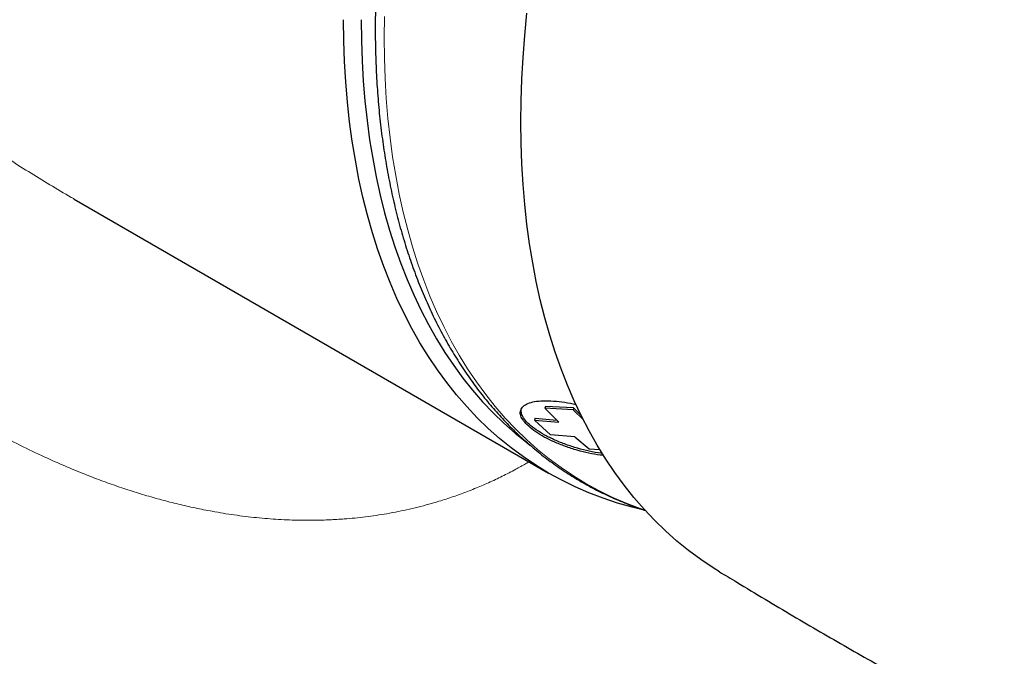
# Model space of a CAD drawing. Header units: millimetres. Extents: x 8 to 802, y 12 to 847.
# Tile 6 of 27: x 726 to 750, y 159 to 174. Entities that reach past the tile are written whole.
import ezdxf

# ---------------------------------------------------------------- set-up
doc = ezdxf.new("R2010")
doc.units = ezdxf.units.MM

msp = doc.modelspace()

# ---------------------------------------------------------------- linework, layer by layer
at = {"color": 7, "linetype": 'Continuous', "lineweight": 30}
for p, q in [((727.182, 169.639), (738.687, 162.997)), ((738.612, 164.611), (738.597, 164.568)), ((738.597, 164.568), (738.936, 164.234)), ((739.279, 164.534), (738.597, 164.568)), ((739.293, 164.578), (738.612, 164.611)), ((739.293, 164.578), (739.279, 164.534)), ((739.53, 164.287), (739.279, 164.534)), ((739.471, 164.402), (739.293, 164.578)), ((738.357, 164.328), (738.341, 164.284)), ((738.731, 163.926), (738.341, 164.284)), ((738.341, 164.284), (738.936, 164.234)), ((738.357, 164.328), (738.885, 164.284)), ((739.326, 163.877), (738.731, 163.926)), ((739.326, 163.877), (739.668, 163.586)), ((739.668, 163.586), (739.926, 163.573))]:
    msp.add_line(p, q, dxfattribs=at)
at = {"color": 252, "linetype": 'Continuous', "lineweight": 0, "flags": 128}
msp.add_lwpolyline([(734.706, 174.066), (734.7, 173.558), (734.706, 173.057), (734.723, 172.562), (734.751, 172.075), (734.791, 171.595), (734.843, 171.124), (734.905, 170.66), (734.979, 170.206), (735.065, 169.76), (735.161, 169.323), (735.269, 168.896), (735.388, 168.479), (735.517, 168.071), (735.658, 167.674), (735.809, 167.288), (735.971, 166.913), (736.144, 166.549), (736.327, 166.196), (736.52, 165.855), (736.723, 165.525), (736.937, 165.208), (737.161, 164.903), (737.394, 164.611), (737.637, 164.332), (737.889, 164.065), (738.151, 163.812), (738.421, 163.571), (738.701, 163.345), (738.989, 163.131), (739.286, 162.932), (739.591, 162.747), (739.904, 162.575), (740.225, 162.418), (740.554, 162.275), (740.89, 162.146), (741.024, 162.099)], dxfattribs=at)
at = {"color": 7, "linetype": 'Continuous', "lineweight": 30, "flags": 128}
for points in [[(742.828, 160.608), (742.676, 160.703), (742.374, 160.905), (742.081, 161.122), (741.797, 161.352), (741.522, 161.597), (741.256, 161.854), (741, 162.125), (740.753, 162.409), (740.516, 162.706), (740.289, 163.016), (740.072, 163.338), (739.865, 163.673), (739.669, 164.02), (739.483, 164.378), (739.307, 164.748), (739.143, 165.13), (738.989, 165.522), (738.846, 165.926), (738.714, 166.34), (738.594, 166.764), (738.484, 167.198), (738.386, 167.642), (738.3, 168.095), (738.224, 168.557), (738.161, 169.028), (738.108, 169.507), (738.068, 169.995), (738.039, 170.49), (738.021, 170.992), (738.015, 171.502), (738.021, 172.018), (738.039, 172.541), (738.068, 173.07), (738.108, 173.604), (738.161, 174.144)], [(741.029, 162.093), (740.711, 162.17), (740.355, 162.271), (740.006, 162.388), (739.665, 162.518), (739.331, 162.664), (739.004, 162.824), (738.686, 162.998), (738.376, 163.187), (738.075, 163.389), (737.782, 163.606), (737.498, 163.836), (737.223, 164.08), (736.957, 164.338), (736.7, 164.609), (736.454, 164.893), (736.216, 165.19), (735.989, 165.5), (735.772, 165.822), (735.565, 166.157), (735.369, 166.503), (735.183, 166.862), (735.007, 167.232), (734.843, 167.613), (734.689, 168.006), (734.546, 168.409), (734.415, 168.823), (734.294, 169.247), (734.185, 169.682), (734.087, 170.125), (734, 170.578), (733.925, 171.041), (733.861, 171.512), (733.809, 171.991), (733.768, 172.478), (733.739, 172.974), (733.721, 173.476), (733.716, 173.986)], [(734.14, 173.986), (734.146, 173.482), (734.163, 172.986), (734.192, 172.497), (734.232, 172.016), (734.283, 171.543), (734.346, 171.077), (734.421, 170.621), (734.506, 170.174), (734.603, 169.735), (734.711, 169.307), (734.83, 168.888), (734.96, 168.479), (735.101, 168.081), (735.253, 167.693), (735.416, 167.316), (735.589, 166.951), (735.772, 166.597), (735.966, 166.255), (736.171, 165.924), (736.385, 165.606), (736.609, 165.3), (736.844, 165.007), (737.087, 164.726), (737.341, 164.459), (737.603, 164.204), (737.875, 163.963), (738.155, 163.736), (738.221, 163.685)]]:
    msp.add_lwpolyline(points, dxfattribs=at)
at = {"color": 252, "linetype": 'Continuous', "lineweight": 0}
for points, knots in [([(738.213, 163.271), (738.185, 163.255), (738.079, 163.192), (737.862, 163.073), (737.563, 162.918), (737.23, 162.762), (736.892, 162.618), (736.549, 162.486), (736.202, 162.367), (735.879, 162.268), (735.582, 162.188), (735.312, 162.123), (735.04, 162.064), (734.772, 162.014), (734.508, 161.972), (734.25, 161.937), (733.99, 161.908), (733.699, 161.883), (733.378, 161.863), (733.025, 161.853), (732.612, 161.854), (732.138, 161.871), (731.602, 161.914), (731.065, 161.98), (730.57, 162.061), (730.117, 162.15), (729.709, 162.243), (729.301, 162.348), (728.893, 162.463), (728.487, 162.59), (728.081, 162.728), (727.676, 162.877), (727.271, 163.037), (726.869, 163.206), (726.399, 163.416), (725.866, 163.672), (725.269, 163.981), (724.679, 164.31), (724.096, 164.656), (723.522, 165.018), (722.956, 165.396), (722.398, 165.789), (721.845, 166.199), (721.3, 166.623), (720.761, 167.062), (720.231, 167.514), (719.705, 167.981), (719.185, 168.463), (718.671, 168.961), (718.165, 169.469), (717.665, 169.993), (717.172, 170.532), (716.685, 171.085), (716.208, 171.649), (715.74, 172.224), (715.282, 172.811), (714.835, 173.409), (714.399, 174.016), (713.976, 174.633), (713.565, 175.259), (713.167, 175.895), (712.783, 176.539), (712.413, 177.194), (712.057, 177.86), (711.717, 178.537), (711.395, 179.221), (711.126, 179.838), (710.902, 180.385), (710.72, 180.861), (710.547, 181.339), (710.386, 181.82), (710.237, 182.302), (710.09, 182.82), (709.951, 183.372), (709.822, 183.96), (709.713, 184.547), (709.633, 185.083), (709.577, 185.564), (709.539, 185.993), (709.513, 186.421), (709.499, 186.847), (709.498, 187.272), (709.508, 187.669), (709.528, 188.038), (709.554, 188.38), (709.589, 188.719), (709.641, 189.13), (709.717, 189.609), (709.827, 190.155), (709.957, 190.695), (710.111, 191.246), (710.292, 191.807), (710.5, 192.378), (710.729, 192.942), (710.984, 193.515), (711.267, 194.097), (711.553, 194.637), (711.826, 195.123), (712.082, 195.557), (712.348, 195.989), (712.533, 196.273), (712.626, 196.416)], [0, 0, 0, 0, 0.001901, 0.007308, 0.014607, 0.021906, 0.029205, 0.036559, 0.043915, 0.05127, 0.056854, 0.062438, 0.068032, 0.073626, 0.078871, 0.084117, 0.089371, 0.094624, 0.101691, 0.108758, 0.115825, 0.12648, 0.137136, 0.147877, 0.158631, 0.166841, 0.175052, 0.183262, 0.19151, 0.199759, 0.208008, 0.216348, 0.224688, 0.233042, 0.241396, 0.254053, 0.266709, 0.279403, 0.292096, 0.304683, 0.317271, 0.329885, 0.342499, 0.355164, 0.367828, 0.380514, 0.3932, 0.40609, 0.418981, 0.431889, 0.444798, 0.457978, 0.471159, 0.484357, 0.497554, 0.510853, 0.524151, 0.537467, 0.550784, 0.564151, 0.577519, 0.590907, 0.604296, 0.617904, 0.631511, 0.64515, 0.658789, 0.668085, 0.677381, 0.686676, 0.696006, 0.705338, 0.714669, 0.72596, 0.737252, 0.748585, 0.759919, 0.768234, 0.77655, 0.784864, 0.793226, 0.801588, 0.809949, 0.816782, 0.823615, 0.830459, 0.837303, 0.848587, 0.859871, 0.871198, 0.882525, 0.894949, 0.907373, 0.919838, 0.932304, 0.945828, 0.959361, 0.969515, 0.979668, 0.989834, 1, 1, 1, 1]), ([(717.216, 191.723), (717.106, 191.639), (716.886, 191.472), (716.566, 191.215), (716.254, 190.952), (715.95, 190.683), (715.657, 190.406), (715.374, 190.12), (715.102, 189.826), (714.857, 189.536), (714.636, 189.252), (714.439, 188.975), (714.256, 188.691), (714.087, 188.398), (713.933, 188.095), (713.796, 187.782), (713.677, 187.46), (713.594, 187.181), (713.537, 186.95), (713.499, 186.771), (713.468, 186.589), (713.439, 186.386), (713.417, 186.163), (713.403, 185.918), (713.399, 185.669), (713.407, 185.415), (713.425, 185.159), (713.451, 184.92), (713.483, 184.701), (713.518, 184.501), (713.558, 184.301), (713.619, 184.037), (713.708, 183.71), (713.833, 183.32), (713.976, 182.93), (714.13, 182.557), (714.289, 182.204), (714.452, 181.87), (714.626, 181.537), (714.809, 181.206), (715.002, 180.877), (715.208, 180.54), (715.43, 180.196), (715.666, 179.846), (715.952, 179.441), (716.29, 178.984), (716.651, 178.522), (716.987, 178.11), (717.293, 177.747), (717.606, 177.388), (717.95, 177.006), (718.324, 176.603), (718.732, 176.179), (719.147, 175.762), (719.586, 175.335), (720.049, 174.899), (720.538, 174.456), (721.033, 174.02), (721.522, 173.605), (722.002, 173.21), (722.472, 172.834), (722.948, 172.465), (723.401, 172.124), (723.831, 171.81), (724.237, 171.521), (724.645, 171.238), (725.087, 170.939), (725.564, 170.626), (726.076, 170.301), (726.592, 169.986), (726.961, 169.765), (727.159, 169.653), (727.182, 169.64)], [0, 0, 0, 0, 0.016144, 0.032293, 0.048475, 0.064657, 0.080875, 0.097093, 0.113364, 0.12965, 0.143607, 0.157579, 0.171416, 0.185252, 0.199174, 0.213095, 0.226918, 0.240774, 0.247997, 0.25522, 0.262466, 0.269711, 0.279043, 0.288378, 0.29771, 0.307165, 0.316624, 0.32608, 0.333297, 0.340514, 0.347753, 0.354992, 0.368955, 0.382918, 0.397, 0.411084, 0.423316, 0.435552, 0.447785, 0.460111, 0.47244, 0.484766, 0.498273, 0.511781, 0.525288, 0.54563, 0.565971, 0.580956, 0.59594, 0.610942, 0.625943, 0.644392, 0.662841, 0.68131, 0.69978, 0.720456, 0.741132, 0.761831, 0.78253, 0.801426, 0.820323, 0.839235, 0.858147, 0.87381, 0.889473, 0.905146, 0.920818, 0.939964, 0.959114, 0.978299, 0.997484, 1, 1, 1, 1])]:
    msp.add_open_spline(points, degree=3, knots=knots, dxfattribs=at)
at = {"color": 7, "linetype": 'Continuous', "lineweight": 30}
for points, knots in [([(742.081, 194.282), (742.055, 194.248), (741.958, 194.12), (741.791, 193.895), (741.581, 193.608), (741.374, 193.318), (741.168, 193.025), (740.965, 192.731), (740.765, 192.434), (740.567, 192.135), (740.371, 191.834), (740.178, 191.531), (739.987, 191.226), (739.799, 190.92), (739.614, 190.611), (739.431, 190.301), (739.252, 189.989), (739.074, 189.676), (738.9, 189.361), (738.729, 189.045), (738.56, 188.727), (738.395, 188.408), (738.232, 188.088), (738.073, 187.767), (737.916, 187.445), (737.763, 187.122), (737.612, 186.798), (737.465, 186.473), (737.321, 186.147), (737.181, 185.821), (737.043, 185.494), (736.909, 185.166), (736.778, 184.838), (736.651, 184.51), (736.527, 184.182), (736.406, 183.853), (736.289, 183.524), (736.175, 183.195), (736.065, 182.866), (735.958, 182.537), (735.855, 182.208), (735.755, 181.88), (735.659, 181.551), (735.567, 181.224), (735.478, 180.896), (735.393, 180.569), (735.312, 180.243), (735.234, 179.917), (735.16, 179.593), (735.09, 179.269), (735.023, 178.945), (734.961, 178.623), (734.902, 178.302), (734.847, 177.982), (734.796, 177.663), (734.748, 177.346), (734.705, 177.03), (734.665, 176.715), (734.629, 176.402), (734.597, 176.09), (734.569, 175.78), (734.545, 175.472), (734.525, 175.165), (734.508, 174.86), (734.496, 174.557), (734.488, 174.256), (734.483, 173.958), (734.482, 173.661), (734.486, 173.366), (734.493, 173.074), (734.504, 172.784), (734.519, 172.497), (734.538, 172.212), (734.562, 171.929), (734.588, 171.649), (734.619, 171.372), (734.654, 171.097), (734.693, 170.826), (734.736, 170.557), (734.782, 170.291), (734.833, 170.028), (734.887, 169.768), (734.945, 169.511), (735.007, 169.257), (735.073, 169.007), (735.143, 168.76), (735.217, 168.516), (735.294, 168.276), (735.375, 168.039), (735.46, 167.806), (735.549, 167.577), (735.641, 167.351), (735.738, 167.128), (735.837, 166.91), (735.941, 166.695), (736.048, 166.485), (736.159, 166.278), (736.273, 166.075), (736.391, 165.877), (736.512, 165.682), (736.637, 165.491), (736.765, 165.305), (736.897, 165.123), (737.031, 164.945), (737.17, 164.772), (737.311, 164.603), (737.456, 164.438), (737.604, 164.278), (737.755, 164.122), (737.91, 163.97), (738.067, 163.823), (738.228, 163.681), (738.391, 163.543), (738.557, 163.41), (738.727, 163.282), (738.899, 163.158), (739.074, 163.039), (739.252, 162.925), (739.433, 162.815), (739.617, 162.71), (739.803, 162.61), (739.992, 162.514), (740.183, 162.424), (740.377, 162.338), (740.574, 162.257), (740.773, 162.181), (740.926, 162.127), (741.013, 162.099), (741.032, 162.093)], [0, 0, 0, 0, 0.002898, 0.010941, 0.018985, 0.027028, 0.035071, 0.043114, 0.051156, 0.059199, 0.067241, 0.075284, 0.083326, 0.091368, 0.09941, 0.107452, 0.115494, 0.123536, 0.131578, 0.13962, 0.147663, 0.155705, 0.163747, 0.17179, 0.179832, 0.187875, 0.195918, 0.203961, 0.212004, 0.220048, 0.228091, 0.236135, 0.24418, 0.252224, 0.260269, 0.268314, 0.27636, 0.284406, 0.292452, 0.300499, 0.308546, 0.316594, 0.324642, 0.33269, 0.340739, 0.348789, 0.356839, 0.364889, 0.37294, 0.380992, 0.389044, 0.397096, 0.40515, 0.413203, 0.421258, 0.429313, 0.437368, 0.445424, 0.453481, 0.461538, 0.469596, 0.477654, 0.485713, 0.493772, 0.501832, 0.509892, 0.517953, 0.526014, 0.534075, 0.542136, 0.550198, 0.55826, 0.566322, 0.574384, 0.582445, 0.590507, 0.598568, 0.606628, 0.614688, 0.622747, 0.630805, 0.638863, 0.646918, 0.654973, 0.663025, 0.671076, 0.679125, 0.687171, 0.695215, 0.703256, 0.711294, 0.719328, 0.727359, 0.735386, 0.743409, 0.751428, 0.759442, 0.767451, 0.775455, 0.783455, 0.791448, 0.799436, 0.807419, 0.815396, 0.823367, 0.831333, 0.839293, 0.847248, 0.855197, 0.863141, 0.87108, 0.879015, 0.886946, 0.894872, 0.902796, 0.910716, 0.918634, 0.926551, 0.934465, 0.94238, 0.950294, 0.958208, 0.966123, 0.974039, 0.981957, 0.989878, 0.997802, 1, 1, 1, 1]), ([(740.019, 163.426), (739.992, 163.428), (739.88, 163.437), (739.663, 163.478), (739.377, 163.549), (739.091, 163.643), (738.819, 163.751), (738.575, 163.87), (738.366, 163.999), (738.198, 164.132), (738.072, 164.264), (738.002, 164.388), (737.993, 164.499), (738.043, 164.595), (738.143, 164.673), (738.295, 164.726), (738.497, 164.752), (738.738, 164.752), (739.004, 164.726), (739.213, 164.694), (739.329, 164.664), (739.351, 164.658)], [0, 0, 0, 0, 0.017645, 0.073398, 0.129338, 0.188001, 0.245955, 0.301796, 0.357794, 0.416214, 0.474119, 0.529894, 0.585886, 0.644513, 0.702432, 0.758272, 0.814393, 0.873114, 0.930819, 0.986751, 1, 1, 1, 1]), ([(739.986, 163.476), (739.975, 163.477), (739.877, 163.486), (739.674, 163.526), (739.388, 163.596), (739.104, 163.688), (738.836, 163.796), (738.592, 163.917), (738.382, 164.045), (738.212, 164.177), (738.092, 164.307), (738.022, 164.43), (738.022, 164.5), (738.022, 164.534)], [0, 0, 0, 0, 0.011943, 0.11155, 0.210681, 0.310369, 0.40951, 0.509076, 0.608422, 0.707716, 0.807293, 0.906363, 1, 1, 1, 1]), ([(742.828, 160.608), (742.969, 160.523), (743.337, 160.299), (743.93, 159.943), (744.604, 159.543), (745.27, 159.153), (745.93, 158.772), (746.584, 158.398), (747.236, 158.032), (747.887, 157.671), (748.539, 157.315), (749.194, 156.962), (749.855, 156.612), (750.523, 156.264), (751.193, 155.92), (751.856, 155.586), (752.471, 155.281), (753.024, 155.01), (753.51, 154.775), (753.956, 154.561), (754.367, 154.366), (754.763, 154.179), (755.143, 154.001), (755.512, 153.829), (755.809, 153.691), (756.042, 153.582), (756.226, 153.497), (756.412, 153.411), (756.604, 153.323), (756.797, 153.234), (756.992, 153.145), (757.19, 153.056), (757.392, 152.965), (757.599, 152.873), (757.81, 152.78), (758.029, 152.685), (758.255, 152.588), (758.49, 152.489), (758.736, 152.387), (758.995, 152.281), (759.268, 152.172), (759.56, 152.058), (759.872, 151.939), (760.209, 151.815), (760.572, 151.685), (760.961, 151.551), (761.37, 151.415), (761.773, 151.287), (762.172, 151.166), (762.56, 151.052), (762.95, 150.943), (763.328, 150.842), (763.698, 150.747), (764.06, 150.658), (764.417, 150.574), (764.771, 150.494), (765.123, 150.418), (765.474, 150.345), (765.824, 150.274), (766.176, 150.207), (766.529, 150.142), (766.884, 150.08), (767.242, 150.019), (767.604, 149.961), (767.971, 149.904), (768.319, 149.853), (768.545, 149.821), (768.647, 149.807)], [0, 0, 0, 0, 0.018342, 0.047923, 0.076853, 0.105286, 0.133289, 0.160938, 0.188318, 0.215521, 0.242653, 0.269793, 0.297044, 0.324486, 0.352097, 0.379445, 0.405734, 0.427403, 0.447196, 0.465382, 0.482226, 0.497955, 0.514315, 0.529651, 0.544137, 0.551819, 0.559264, 0.56709, 0.574835, 0.582535, 0.590225, 0.59793, 0.605683, 0.613519, 0.621475, 0.629594, 0.63792, 0.646503, 0.6554, 0.664681, 0.674424, 0.684724, 0.69569, 0.707442, 0.720082, 0.733627, 0.747892, 0.762427, 0.775189, 0.788942, 0.802246, 0.81515, 0.827746, 0.840117, 0.852336, 0.864461, 0.876545, 0.888627, 0.900737, 0.912913, 0.925187, 0.93759, 0.950151, 0.962898, 0.975859, 0.989059, 1, 1, 1, 1])]:
    msp.add_open_spline(points, degree=3, knots=knots, dxfattribs=at)

doc.saveas('drawing.dxf')
